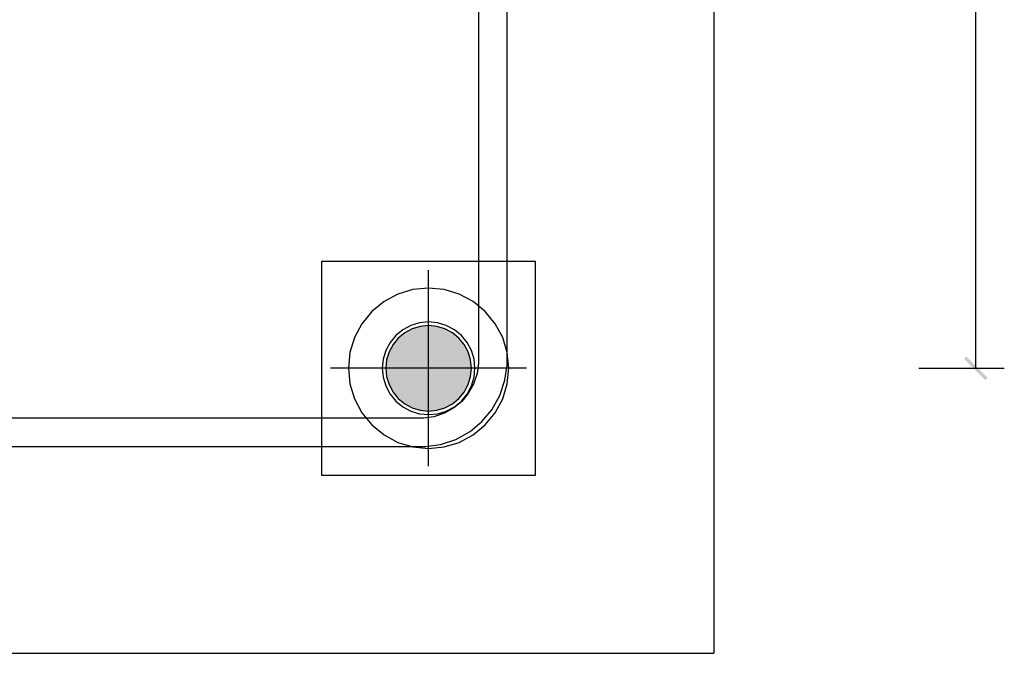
# Model space of a CAD drawing. Extents: x 64462 to 126444, y -56085 to -716.
# Tile 11 of 90: x 91711 to 91987, y -21442 to -21264. Entities that reach past the tile are written whole.
import ezdxf

# ---------------------------------------------------------------- set-up
doc = ezdxf.new("R2010")
doc.units = 0
doc.header["$LTSCALE"] = 11.25

msp = doc.modelspace()

# ---------------------------------------------------------------- hatches: boundary and pattern name
at = {"linetype": 'Continuous'}
for color, points in [(1, [(91824.55, -21373.99), (91824.34, -21350.15), (91824.55, -21350.13)]), (1, [(91824.76, -21374.01), (91824.55, -21350.13), (91824.76, -21350.11)]), (1, [(91824.55, -21373.99), (91824.55, -21350.13), (91824.76, -21374.01)]), (1, [(91824.97, -21374.03), (91824.76, -21350.11), (91824.97, -21350.09)]), (1, [(91824.76, -21374.01), (91824.76, -21350.11), (91824.97, -21374.03)]), (1, [(91825.18, -21374.04), (91824.97, -21350.09), (91825.18, -21350.08)]), (1, [(91824.97, -21374.03), (91824.97, -21350.09), (91825.18, -21374.04)]), (1, [(91825.39, -21374.05), (91825.18, -21350.08), (91825.39, -21350.07)]), (1, [(91825.18, -21374.04), (91825.18, -21350.08), (91825.39, -21374.05)]), (1, [(91825.6, -21374.06), (91825.39, -21350.07), (91825.6, -21350.06)]), (1, [(91825.39, -21374.05), (91825.39, -21350.07), (91825.6, -21374.06)]), (1, [(91825.6, -21374.06), (91825.6, -21350.06), (91825.81, -21374.06)]), (1, [(91825.81, -21374.06), (91825.6, -21350.06), (91825.81, -21350.06)]), (1, [(91825.81, -21374.06), (91825.81, -21350.06), (91826.02, -21374.06)]), (1, [(91826.02, -21374.06), (91825.81, -21350.06), (91826.02, -21350.06)]), (1, [(91826.02, -21374.06), (91826.02, -21350.06), (91826.22, -21374.05)]), (1, [(91826.22, -21374.05), (91826.02, -21350.06), (91826.22, -21350.07)]), (1, [(91826.22, -21374.05), (91826.22, -21350.07), (91826.43, -21374.04)]), (1, [(91826.43, -21374.04), (91826.22, -21350.07), (91826.43, -21350.08)]), (1, [(91826.43, -21374.04), (91826.43, -21350.08), (91826.64, -21374.03)]), (1, [(91826.64, -21374.03), (91826.43, -21350.08), (91826.64, -21350.09)]), (1, [(91826.64, -21374.03), (91826.64, -21350.09), (91826.85, -21374.01)]), (1, [(91826.85, -21374.01), (91826.64, -21350.09), (91826.85, -21350.11)]), (1, [(91826.85, -21374.01), (91826.85, -21350.11), (91827.06, -21373.99)]), (1, [(91827.06, -21373.99), (91826.85, -21350.11), (91827.06, -21350.13)]), (1, [(91827.06, -21373.99), (91827.06, -21350.13), (91827.27, -21373.97)]), (1, [(91827.27, -21373.97), (91827.06, -21350.13), (91827.27, -21350.15)]), (1, [(91818.09, -21371.25), (91817.93, -21353), (91818.09, -21352.87)]), (1, [(91818.25, -21371.39), (91818.09, -21352.87), (91818.25, -21352.73)]), (1, [(91818.09, -21371.25), (91818.09, -21352.87), (91818.25, -21371.39)]), (1, [(91818.42, -21371.52), (91818.25, -21352.73), (91818.42, -21352.6)]), (1, [(91818.25, -21371.39), (91818.25, -21352.73), (91818.42, -21371.52)]), (1, [(91818.58, -21371.64), (91818.42, -21352.6), (91818.58, -21352.48)]), (1, [(91818.42, -21371.52), (91818.42, -21352.6), (91818.58, -21371.64)]), (1, [(91818.75, -21371.77), (91818.58, -21352.48), (91818.75, -21352.35)]), (1, [(91818.58, -21371.64), (91818.58, -21352.48), (91818.75, -21371.77)]), (1, [(91818.92, -21371.89), (91818.75, -21352.35), (91818.92, -21352.23)]), (1, [(91818.75, -21371.77), (91818.75, -21352.35), (91818.92, -21371.89)]), (1, [(91819.1, -21372.01), (91818.92, -21352.23), (91819.1, -21352.11)]), (1, [(91818.92, -21371.89), (91818.92, -21352.23), (91819.1, -21372.01)]), (1, [(91819.27, -21372.12), (91819.1, -21352.11), (91819.27, -21352)]), (1, [(91819.1, -21372.01), (91819.1, -21352.11), (91819.27, -21372.12)]), (1, [(91819.45, -21372.24), (91819.27, -21352), (91819.45, -21351.88)]), (1, [(91819.27, -21372.12), (91819.27, -21352), (91819.45, -21372.24)]), (1, [(91819.63, -21372.35), (91819.45, -21351.88), (91819.63, -21351.77)]), (1, [(91819.45, -21372.24), (91819.45, -21351.88), (91819.63, -21372.35)]), (1, [(91819.81, -21372.45), (91819.63, -21351.77), (91819.81, -21351.67)]), (1, [(91819.63, -21372.35), (91819.63, -21351.77), (91819.81, -21372.45)]), (1, [(91819.99, -21372.56), (91819.81, -21351.67), (91819.99, -21351.56)]), (1, [(91819.81, -21372.45), (91819.81, -21351.67), (91819.99, -21372.56)]), (1, [(91820.17, -21372.66), (91819.99, -21351.56), (91820.17, -21351.46)]), (1, [(91819.99, -21372.56), (91819.99, -21351.56), (91820.17, -21372.66)]), (1, [(91820.36, -21372.75), (91820.17, -21351.46), (91820.36, -21351.37)]), (1, [(91820.17, -21372.66), (91820.17, -21351.46), (91820.36, -21372.75)]), (1, [(91820.55, -21372.85), (91820.36, -21351.37), (91820.55, -21351.27)]), (1, [(91820.36, -21372.75), (91820.36, -21351.37), (91820.55, -21372.85)]), (1, [(91820.73, -21372.94), (91820.55, -21351.27), (91820.73, -21351.18)]), (1, [(91820.55, -21372.85), (91820.55, -21351.27), (91820.73, -21372.94)]), (1, [(91820.93, -21373.02), (91820.73, -21351.18), (91820.93, -21351.1)]), (1, [(91820.73, -21372.94), (91820.73, -21351.18), (91820.93, -21373.02)]), (1, [(91821.12, -21373.11), (91820.93, -21351.1), (91821.12, -21351.01)]), (1, [(91820.93, -21373.02), (91820.93, -21351.1), (91821.12, -21373.11)]), (1, [(91821.31, -21373.19), (91821.12, -21351.01), (91821.31, -21350.93)]), (1, [(91821.12, -21373.11), (91821.12, -21351.01), (91821.31, -21373.19)]), (1, [(91821.51, -21373.26), (91821.31, -21350.93), (91821.51, -21350.86)]), (1, [(91821.31, -21373.19), (91821.31, -21350.93), (91821.51, -21373.26)]), (1, [(91821.7, -21373.34), (91821.51, -21350.86), (91821.7, -21350.78)]), (1, [(91821.51, -21373.26), (91821.51, -21350.86), (91821.7, -21373.34)]), (1, [(91821.9, -21373.41), (91821.7, -21350.78), (91821.9, -21350.71)]), (1, [(91821.7, -21373.34), (91821.7, -21350.78), (91821.9, -21373.41)]), (1, [(91822.1, -21373.47), (91821.9, -21350.71), (91822.1, -21350.65)]), (1, [(91821.9, -21373.41), (91821.9, -21350.71), (91822.1, -21373.47)]), (1, [(91822.3, -21373.54), (91822.1, -21350.65), (91822.3, -21350.58)]), (1, [(91822.1, -21373.47), (91822.1, -21350.65), (91822.3, -21373.54)]), (1, [(91822.5, -21373.6), (91822.3, -21350.58), (91822.5, -21350.52)]), (1, [(91822.3, -21373.54), (91822.3, -21350.58), (91822.5, -21373.6)]), (1, [(91822.7, -21373.65), (91822.5, -21350.52), (91822.7, -21350.47)]), (1, [(91822.5, -21373.6), (91822.5, -21350.52), (91822.7, -21373.65)]), (1, [(91822.9, -21373.7), (91822.7, -21350.47), (91822.9, -21350.42)]), (1, [(91822.7, -21373.65), (91822.7, -21350.47), (91822.9, -21373.7)]), (1, [(91823.11, -21373.75), (91822.9, -21350.42), (91823.11, -21350.37)]), (1, [(91822.9, -21373.7), (91822.9, -21350.42), (91823.11, -21373.75)]), (1, [(91823.31, -21373.8), (91823.11, -21350.37), (91823.31, -21350.32)]), (1, [(91823.11, -21373.75), (91823.11, -21350.37), (91823.31, -21373.8)]), (1, [(91823.52, -21373.84), (91823.31, -21350.32), (91823.52, -21350.28)]), (1, [(91823.31, -21373.8), (91823.31, -21350.32), (91823.52, -21373.84)]), (1, [(91823.72, -21373.88), (91823.52, -21350.28), (91823.72, -21350.24)]), (1, [(91823.52, -21373.84), (91823.52, -21350.28), (91823.72, -21373.88)]), (1, [(91823.93, -21373.91), (91823.72, -21350.24), (91823.93, -21350.21)]), (1, [(91823.72, -21373.88), (91823.72, -21350.24), (91823.93, -21373.91)]), (1, [(91824.14, -21373.94), (91823.93, -21350.21), (91824.14, -21350.18)]), (1, [(91823.93, -21373.91), (91823.93, -21350.21), (91824.14, -21373.94)]), (1, [(91824.34, -21373.97), (91824.14, -21350.18), (91824.34, -21350.15)]), (1, [(91824.14, -21373.94), (91824.14, -21350.18), (91824.34, -21373.97)]), (1, [(91824.34, -21373.97), (91824.34, -21350.15), (91824.55, -21373.99)]), (1, [(91827.27, -21373.97), (91827.27, -21350.15), (91827.48, -21373.94)]), (1, [(91827.48, -21373.94), (91827.27, -21350.15), (91827.48, -21350.18)]), (1, [(91827.48, -21373.94), (91827.48, -21350.18), (91827.68, -21373.91)]), (1, [(91827.68, -21373.91), (91827.48, -21350.18), (91827.68, -21350.21)]), (1, [(91827.68, -21373.91), (91827.68, -21350.21), (91827.89, -21373.88)]), (1, [(91827.89, -21373.88), (91827.68, -21350.21), (91827.89, -21350.24)]), (1, [(91827.89, -21373.88), (91827.89, -21350.24), (91828.1, -21373.84)]), (1, [(91828.1, -21373.84), (91827.89, -21350.24), (91828.1, -21350.28)]), (1, [(91828.1, -21373.84), (91828.1, -21350.28), (91828.3, -21373.8)]), (1, [(91828.3, -21373.8), (91828.1, -21350.28), (91828.3, -21350.32)]), (1, [(91828.3, -21373.8), (91828.3, -21350.32), (91828.51, -21373.75)]), (1, [(91828.51, -21373.75), (91828.3, -21350.32), (91828.51, -21350.37)]), (1, [(91828.51, -21373.75), (91828.51, -21350.37), (91828.71, -21373.7)]), (1, [(91828.71, -21373.7), (91828.51, -21350.37), (91828.71, -21350.42)]), (1, [(91828.71, -21373.7), (91828.71, -21350.42), (91828.91, -21373.65)]), (1, [(91828.91, -21373.65), (91828.71, -21350.42), (91828.91, -21350.47)]), (1, [(91828.91, -21373.65), (91828.91, -21350.47), (91829.11, -21373.6)]), (1, [(91829.11, -21373.6), (91828.91, -21350.47), (91829.11, -21350.52)]), (1, [(91829.11, -21373.6), (91829.11, -21350.52), (91829.31, -21373.54)]), (1, [(91829.31, -21373.54), (91829.11, -21350.52), (91829.31, -21350.58)]), (1, [(91829.31, -21373.54), (91829.31, -21350.58), (91829.51, -21373.47)]), (1, [(91829.51, -21373.47), (91829.31, -21350.58), (91829.51, -21350.65)]), (1, [(91829.51, -21373.47), (91829.51, -21350.65), (91829.71, -21373.41)]), (1, [(91829.71, -21373.41), (91829.51, -21350.65), (91829.71, -21350.71)]), (1, [(91829.71, -21373.41), (91829.71, -21350.71), (91829.91, -21373.34)]), (1, [(91829.91, -21373.34), (91829.71, -21350.71), (91829.91, -21350.78)]), (1, [(91829.91, -21373.34), (91829.91, -21350.78), (91830.11, -21373.26)]), (1, [(91830.11, -21373.26), (91829.91, -21350.78), (91830.11, -21350.86)]), (1, [(91830.11, -21373.26), (91830.11, -21350.86), (91830.3, -21373.19)]), (1, [(91830.3, -21373.19), (91830.11, -21350.86), (91830.3, -21350.93)]), (1, [(91830.3, -21373.19), (91830.3, -21350.93), (91830.49, -21373.11)]), (1, [(91830.49, -21373.11), (91830.3, -21350.93), (91830.49, -21351.01)]), (1, [(91830.49, -21373.11), (91830.49, -21351.01), (91830.69, -21373.02)]), (1, [(91830.69, -21373.02), (91830.49, -21351.01), (91830.69, -21351.1)]), (1, [(91830.69, -21373.02), (91830.69, -21351.1), (91830.88, -21372.94)]), (1, [(91830.88, -21372.94), (91830.69, -21351.1), (91830.88, -21351.18)]), (1, [(91830.88, -21372.94), (91830.88, -21351.18), (91831.07, -21372.85)]), (1, [(91831.07, -21372.85), (91830.88, -21351.18), (91831.07, -21351.27)]), (1, [(91831.07, -21372.85), (91831.07, -21351.27), (91831.25, -21372.75)]), (1, [(91831.25, -21372.75), (91831.07, -21351.27), (91831.25, -21351.37)]), (1, [(91831.25, -21372.75), (91831.25, -21351.37), (91831.44, -21372.66)]), (1, [(91831.44, -21372.66), (91831.25, -21351.37), (91831.44, -21351.46)]), (1, [(91831.44, -21372.66), (91831.44, -21351.46), (91831.62, -21372.56)]), (1, [(91831.62, -21372.56), (91831.44, -21351.46), (91831.62, -21351.56)]), (1, [(91831.62, -21372.56), (91831.62, -21351.56), (91831.81, -21372.45)]), (1, [(91831.81, -21372.45), (91831.62, -21351.56), (91831.81, -21351.67)]), (1, [(91831.81, -21372.45), (91831.81, -21351.67), (91831.99, -21372.35)]), (1, [(91831.99, -21372.35), (91831.81, -21351.67), (91831.99, -21351.77)]), (1, [(91831.99, -21372.35), (91831.99, -21351.77), (91832.17, -21372.24)]), (1, [(91832.17, -21372.24), (91831.99, -21351.77), (91832.17, -21351.88)]), (1, [(91832.17, -21372.24), (91832.17, -21351.88), (91832.34, -21372.12)]), (1, [(91832.34, -21372.12), (91832.17, -21351.88), (91832.34, -21352)]), (1, [(91832.34, -21372.12), (91832.34, -21352), (91832.52, -21372.01)]), (1, [(91832.52, -21372.01), (91832.34, -21352), (91832.52, -21352.11)]), (1, [(91832.52, -21372.01), (91832.52, -21352.11), (91832.69, -21371.89)]), (1, [(91832.69, -21371.89), (91832.52, -21352.11), (91832.69, -21352.23)]), (1, [(91832.69, -21371.89), (91832.69, -21352.23), (91832.86, -21371.77)]), (1, [(91832.86, -21371.77), (91832.69, -21352.23), (91832.86, -21352.35)]), (1, [(91832.86, -21371.77), (91832.86, -21352.35), (91833.03, -21371.64)]), (1, [(91833.03, -21371.64), (91832.86, -21352.35), (91833.03, -21352.48)]), (1, [(91833.03, -21371.64), (91833.03, -21352.48), (91833.19, -21371.52)]), (1, [(91833.19, -21371.52), (91833.03, -21352.48), (91833.19, -21352.6)]), (1, [(91833.19, -21371.52), (91833.19, -21352.6), (91833.36, -21371.39)]), (1, [(91833.36, -21371.39), (91833.19, -21352.6), (91833.36, -21352.73)]), (1, [(91833.36, -21371.39), (91833.36, -21352.73), (91833.52, -21371.25)]), (1, [(91833.52, -21371.25), (91833.36, -21352.73), (91833.52, -21352.87)]), (1, [(91833.52, -21371.25), (91833.52, -21352.87), (91833.68, -21371.12)]), (1, [(91833.68, -21371.12), (91833.52, -21352.87), (91833.68, -21353)]), (1, [(91815.74, -21368.6), (91815.63, -21355.7), (91815.74, -21355.52)]), (1, [(91815.86, -21368.77), (91815.74, -21355.52), (91815.86, -21355.35)]), (1, [(91815.74, -21368.6), (91815.74, -21355.52), (91815.86, -21368.77)]), (1, [(91815.98, -21368.94), (91815.86, -21355.35), (91815.98, -21355.18)]), (1, [(91815.86, -21368.77), (91815.86, -21355.35), (91815.98, -21368.94)]), (1, [(91816.1, -21369.11), (91815.98, -21355.18), (91816.1, -21355.01)]), (1, [(91815.98, -21368.94), (91815.98, -21355.18), (91816.1, -21369.11)]), (1, [(91816.22, -21369.28), (91816.1, -21355.01), (91816.22, -21354.84)]), (1, [(91816.1, -21369.11), (91816.1, -21355.01), (91816.22, -21369.28)]), (1, [(91816.35, -21369.45), (91816.22, -21354.84), (91816.35, -21354.67)]), (1, [(91816.22, -21369.28), (91816.22, -21354.84), (91816.35, -21369.45)]), (1, [(91816.48, -21369.61), (91816.35, -21354.67), (91816.48, -21354.51)]), (1, [(91816.35, -21369.45), (91816.35, -21354.67), (91816.48, -21369.61)]), (1, [(91816.61, -21369.77), (91816.48, -21354.51), (91816.61, -21354.35)]), (1, [(91816.48, -21369.61), (91816.48, -21354.51), (91816.61, -21369.77)]), (1, [(91816.75, -21369.93), (91816.61, -21354.35), (91816.75, -21354.19)]), (1, [(91816.61, -21369.77), (91816.61, -21354.35), (91816.75, -21369.93)]), (1, [(91816.89, -21370.09), (91816.75, -21354.19), (91816.89, -21354.03)]), (1, [(91816.75, -21369.93), (91816.75, -21354.19), (91816.89, -21370.09)]), (1, [(91817.03, -21370.24), (91816.89, -21354.03), (91817.03, -21353.88)]), (1, [(91816.89, -21370.09), (91816.89, -21354.03), (91817.03, -21370.24)]), (1, [(91817.17, -21370.4), (91817.03, -21353.88), (91817.17, -21353.72)]), (1, [(91817.03, -21370.24), (91817.03, -21353.88), (91817.17, -21370.4)]), (1, [(91817.32, -21370.55), (91817.17, -21353.72), (91817.32, -21353.57)]), (1, [(91817.17, -21370.4), (91817.17, -21353.72), (91817.32, -21370.55)]), (1, [(91817.47, -21370.69), (91817.32, -21353.57), (91817.47, -21353.43)]), (1, [(91817.32, -21370.55), (91817.32, -21353.57), (91817.47, -21370.69)]), (1, [(91817.62, -21370.84), (91817.47, -21353.43), (91817.62, -21353.28)]), (1, [(91817.47, -21370.69), (91817.47, -21353.43), (91817.62, -21370.84)]), (1, [(91817.78, -21370.98), (91817.62, -21353.28), (91817.78, -21353.14)]), (1, [(91817.62, -21370.84), (91817.62, -21353.28), (91817.78, -21370.98)]), (1, [(91817.93, -21371.12), (91817.78, -21353.14), (91817.93, -21353)]), (1, [(91817.78, -21370.98), (91817.78, -21353.14), (91817.93, -21371.12)]), (1, [(91817.93, -21371.12), (91817.93, -21353), (91818.09, -21371.25)]), (1, [(91833.68, -21371.12), (91833.68, -21353), (91833.84, -21370.98)]), (1, [(91833.84, -21370.98), (91833.68, -21353), (91833.84, -21353.14)]), (1, [(91833.84, -21370.98), (91833.84, -21353.14), (91833.99, -21370.84)]), (1, [(91833.99, -21370.84), (91833.84, -21353.14), (91833.99, -21353.28)]), (1, [(91833.99, -21370.84), (91833.99, -21353.28), (91834.14, -21370.69)]), (1, [(91834.14, -21370.69), (91833.99, -21353.28), (91834.14, -21353.43)]), (1, [(91834.14, -21370.69), (91834.14, -21353.43), (91834.29, -21370.55)]), (1, [(91834.29, -21370.55), (91834.14, -21353.43), (91834.29, -21353.57)]), (1, [(91834.29, -21370.55), (91834.29, -21353.57), (91834.44, -21370.4)]), (1, [(91834.44, -21370.4), (91834.29, -21353.57), (91834.44, -21353.72)]), (1, [(91834.44, -21370.4), (91834.44, -21353.72), (91834.58, -21370.24)]), (1, [(91834.58, -21370.24), (91834.44, -21353.72), (91834.58, -21353.88)]), (1, [(91834.58, -21370.24), (91834.58, -21353.88), (91834.72, -21370.09)]), (1, [(91834.72, -21370.09), (91834.58, -21353.88), (91834.72, -21354.03)]), (1, [(91834.72, -21370.09), (91834.72, -21354.03), (91834.86, -21369.93)]), (1, [(91834.86, -21369.93), (91834.72, -21354.03), (91834.86, -21354.19)]), (1, [(91834.86, -21369.93), (91834.86, -21354.19), (91835, -21369.77)]), (1, [(91835, -21369.77), (91834.86, -21354.19), (91835, -21354.35)]), (1, [(91835, -21369.77), (91835, -21354.35), (91835.13, -21369.61)]), (1, [(91835.13, -21369.61), (91835, -21354.35), (91835.13, -21354.51)]), (1, [(91835.13, -21369.61), (91835.13, -21354.51), (91835.26, -21369.45)]), (1, [(91835.26, -21369.45), (91835.13, -21354.51), (91835.26, -21354.67)]), (1, [(91835.26, -21369.45), (91835.26, -21354.67), (91835.39, -21369.28)]), (1, [(91835.39, -21369.28), (91835.26, -21354.67), (91835.39, -21354.84)]), (1, [(91835.39, -21369.28), (91835.39, -21354.84), (91835.51, -21369.11)]), (1, [(91835.51, -21369.11), (91835.39, -21354.84), (91835.51, -21355.01)]), (1, [(91835.51, -21369.11), (91835.51, -21355.01), (91835.64, -21368.94)]), (1, [(91835.64, -21368.94), (91835.51, -21355.01), (91835.64, -21355.18)]), (1, [(91835.64, -21368.94), (91835.64, -21355.18), (91835.75, -21368.77)]), (1, [(91835.75, -21368.77), (91835.64, -21355.18), (91835.75, -21355.35)]), (1, [(91835.75, -21368.77), (91835.75, -21355.35), (91835.87, -21368.6)]), (1, [(91835.87, -21368.6), (91835.75, -21355.35), (91835.87, -21355.52)]), (1, [(91835.87, -21368.6), (91835.87, -21355.52), (91835.98, -21368.42)]), (1, [(91835.98, -21368.42), (91835.87, -21355.52), (91835.98, -21355.7)]), (1, [(91814.39, -21365.77), (91814.33, -21358.55), (91814.39, -21358.35)]), (1, [(91814.46, -21365.97), (91814.39, -21358.35), (91814.46, -21358.15)]), (1, [(91814.39, -21365.77), (91814.39, -21358.35), (91814.46, -21365.97)]), (1, [(91814.53, -21366.16), (91814.46, -21358.15), (91814.53, -21357.96)]), (1, [(91814.46, -21365.97), (91814.46, -21358.15), (91814.53, -21366.16)]), (1, [(91814.6, -21366.36), (91814.53, -21357.96), (91814.6, -21357.76)]), (1, [(91814.53, -21366.16), (91814.53, -21357.96), (91814.6, -21366.36)]), (1, [(91814.68, -21366.56), (91814.6, -21357.76), (91814.68, -21357.56)]), (1, [(91814.6, -21366.36), (91814.6, -21357.76), (91814.68, -21366.56)]), (1, [(91814.76, -21366.75), (91814.68, -21357.56), (91814.76, -21357.37)]), (1, [(91814.68, -21366.56), (91814.68, -21357.56), (91814.76, -21366.75)]), (1, [(91814.84, -21366.94), (91814.76, -21357.37), (91814.84, -21357.18)]), (1, [(91814.76, -21366.75), (91814.76, -21357.37), (91814.84, -21366.94)]), (1, [(91814.93, -21367.13), (91814.84, -21357.18), (91814.93, -21356.99)]), (1, [(91814.84, -21366.94), (91814.84, -21357.18), (91814.93, -21367.13)]), (1, [(91815.02, -21367.32), (91814.93, -21356.99), (91815.02, -21356.8)]), (1, [(91814.93, -21367.13), (91814.93, -21356.99), (91815.02, -21367.32)]), (1, [(91815.11, -21367.51), (91815.02, -21356.8), (91815.11, -21356.61)]), (1, [(91815.02, -21367.32), (91815.02, -21356.8), (91815.11, -21367.51)]), (1, [(91815.21, -21367.69), (91815.11, -21356.61), (91815.21, -21356.43)]), (1, [(91815.11, -21367.51), (91815.11, -21356.61), (91815.21, -21367.69)]), (1, [(91815.31, -21367.88), (91815.21, -21356.43), (91815.31, -21356.24)]), (1, [(91815.21, -21367.69), (91815.21, -21356.43), (91815.31, -21367.88)]), (1, [(91815.41, -21368.06), (91815.31, -21356.24), (91815.41, -21356.06)]), (1, [(91815.31, -21367.88), (91815.31, -21356.24), (91815.41, -21368.06)]), (1, [(91815.52, -21368.24), (91815.41, -21356.06), (91815.52, -21355.88)]), (1, [(91815.41, -21368.06), (91815.41, -21356.06), (91815.52, -21368.24)]), (1, [(91815.63, -21368.42), (91815.52, -21355.88), (91815.63, -21355.7)]), (1, [(91815.52, -21368.24), (91815.52, -21355.88), (91815.63, -21368.42)]), (1, [(91815.63, -21368.42), (91815.63, -21355.7), (91815.74, -21368.6)]), (1, [(91835.98, -21368.42), (91835.98, -21355.7), (91836.09, -21368.24)]), (1, [(91836.09, -21368.24), (91835.98, -21355.7), (91836.09, -21355.88)]), (1, [(91836.09, -21368.24), (91836.09, -21355.88), (91836.2, -21368.06)]), (1, [(91836.2, -21368.06), (91836.09, -21355.88), (91836.2, -21356.06)]), (1, [(91836.2, -21368.06), (91836.2, -21356.06), (91836.3, -21367.88)]), (1, [(91836.3, -21367.88), (91836.2, -21356.06), (91836.3, -21356.24)]), (1, [(91836.3, -21367.88), (91836.3, -21356.24), (91836.4, -21367.69)]), (1, [(91836.4, -21367.69), (91836.3, -21356.24), (91836.4, -21356.43)]), (1, [(91836.4, -21367.69), (91836.4, -21356.43), (91836.5, -21367.51)]), (1, [(91836.5, -21367.51), (91836.4, -21356.43), (91836.5, -21356.61)]), (1, [(91836.5, -21367.51), (91836.5, -21356.61), (91836.59, -21367.32)]), (1, [(91836.59, -21367.32), (91836.5, -21356.61), (91836.59, -21356.8)]), (1, [(91836.59, -21367.32), (91836.59, -21356.8), (91836.68, -21367.13)]), (1, [(91836.68, -21367.13), (91836.59, -21356.8), (91836.68, -21356.99)]), (1, [(91836.68, -21367.13), (91836.68, -21356.99), (91836.77, -21366.94)]), (1, [(91836.77, -21366.94), (91836.68, -21356.99), (91836.77, -21357.18)]), (1, [(91836.77, -21366.94), (91836.77, -21357.18), (91836.85, -21366.75)]), (1, [(91836.85, -21366.75), (91836.77, -21357.18), (91836.85, -21357.37)]), (1, [(91836.85, -21366.75), (91836.85, -21357.37), (91836.93, -21366.56)]), (1, [(91836.93, -21366.56), (91836.85, -21357.37), (91836.93, -21357.56)]), (1, [(91836.93, -21366.56), (91836.93, -21357.56), (91837.01, -21366.36)]), (1, [(91837.01, -21366.36), (91836.93, -21357.56), (91837.01, -21357.76)]), (1, [(91837.01, -21366.36), (91837.01, -21357.76), (91837.08, -21366.16)]), (1, [(91837.08, -21366.16), (91837.01, -21357.76), (91837.08, -21357.96)]), (1, [(91837.08, -21366.16), (91837.08, -21357.96), (91837.15, -21365.97)]), (1, [(91837.15, -21365.97), (91837.08, -21357.96), (91837.15, -21358.15)]), (1, [(91837.15, -21365.97), (91837.15, -21358.15), (91837.22, -21365.77)]), (1, [(91837.22, -21365.77), (91837.15, -21358.15), (91837.22, -21358.35)]), (1, [(91837.22, -21365.77), (91837.22, -21358.35), (91837.28, -21365.57)]), (1, [(91837.28, -21365.57), (91837.22, -21358.35), (91837.28, -21358.55)]), (1, [(91813.85, -21363.11), (91813.84, -21361.22), (91813.85, -21361.01)]), (1, [(91813.87, -21363.31), (91813.85, -21361.01), (91813.87, -21360.81)]), (1, [(91813.85, -21363.11), (91813.85, -21361.01), (91813.87, -21363.31)]), (1, [(91813.9, -21363.52), (91813.87, -21360.81), (91813.9, -21360.6)]), (1, [(91813.87, -21363.31), (91813.87, -21360.81), (91813.9, -21363.52)]), (1, [(91813.92, -21363.73), (91813.9, -21360.6), (91813.92, -21360.39)]), (1, [(91813.9, -21363.52), (91813.9, -21360.6), (91813.92, -21363.73)]), (1, [(91813.95, -21363.94), (91813.92, -21360.39), (91813.95, -21360.18)]), (1, [(91813.92, -21363.73), (91813.92, -21360.39), (91813.95, -21363.94)]), (1, [(91813.99, -21364.14), (91813.95, -21360.18), (91813.99, -21359.98)]), (1, [(91813.95, -21363.94), (91813.95, -21360.18), (91813.99, -21364.14)]), (1, [(91814.03, -21364.35), (91813.99, -21359.98), (91814.03, -21359.77)]), (1, [(91813.99, -21364.14), (91813.99, -21359.98), (91814.03, -21364.35)]), (1, [(91814.07, -21364.55), (91814.03, -21359.77), (91814.07, -21359.56)]), (1, [(91814.03, -21364.35), (91814.03, -21359.77), (91814.07, -21364.55)]), (1, [(91814.11, -21364.76), (91814.07, -21359.56), (91814.11, -21359.36)]), (1, [(91814.07, -21364.55), (91814.07, -21359.56), (91814.11, -21364.76)]), (1, [(91814.16, -21364.96), (91814.11, -21359.36), (91814.16, -21359.16)]), (1, [(91814.11, -21364.76), (91814.11, -21359.36), (91814.16, -21364.96)]), (1, [(91814.22, -21365.17), (91814.16, -21359.16), (91814.22, -21358.95)]), (1, [(91814.16, -21364.96), (91814.16, -21359.16), (91814.22, -21365.17)]), (1, [(91814.27, -21365.37), (91814.22, -21358.95), (91814.27, -21358.75)]), (1, [(91814.22, -21365.17), (91814.22, -21358.95), (91814.27, -21365.37)]), (1, [(91814.33, -21365.57), (91814.27, -21358.75), (91814.33, -21358.55)]), (1, [(91814.27, -21365.37), (91814.27, -21358.75), (91814.33, -21365.57)]), (1, [(91814.33, -21365.57), (91814.33, -21358.55), (91814.39, -21365.77)]), (1, [(91837.28, -21365.57), (91837.28, -21358.55), (91837.34, -21365.37)]), (1, [(91837.34, -21365.37), (91837.28, -21358.55), (91837.34, -21358.75)]), (1, [(91837.34, -21365.37), (91837.34, -21358.75), (91837.4, -21365.17)]), (1, [(91837.4, -21365.17), (91837.34, -21358.75), (91837.4, -21358.95)]), (1, [(91837.4, -21365.17), (91837.4, -21358.95), (91837.45, -21364.96)]), (1, [(91837.45, -21364.96), (91837.4, -21358.95), (91837.45, -21359.16)]), (1, [(91837.45, -21364.96), (91837.45, -21359.16), (91837.5, -21364.76)]), (1, [(91837.5, -21364.76), (91837.45, -21359.16), (91837.5, -21359.36)]), (1, [(91837.5, -21364.76), (91837.5, -21359.36), (91837.54, -21364.55)]), (1, [(91837.54, -21364.55), (91837.5, -21359.36), (91837.54, -21359.56)]), (1, [(91837.54, -21364.55), (91837.54, -21359.56), (91837.59, -21364.35)]), (1, [(91837.59, -21364.35), (91837.54, -21359.56), (91837.59, -21359.77)]), (1, [(91837.59, -21364.35), (91837.59, -21359.77), (91837.62, -21364.14)]), (1, [(91837.62, -21364.14), (91837.59, -21359.77), (91837.62, -21359.98)]), (1, [(91837.62, -21364.14), (91837.62, -21359.98), (91837.66, -21363.94)]), (1, [(91837.66, -21363.94), (91837.62, -21359.98), (91837.66, -21360.18)]), (1, [(91837.66, -21363.94), (91837.66, -21360.18), (91837.69, -21363.73)]), (1, [(91837.69, -21363.73), (91837.66, -21360.18), (91837.69, -21360.39)]), (1, [(91837.69, -21363.73), (91837.69, -21360.39), (91837.72, -21363.52)]), (1, [(91837.72, -21363.52), (91837.69, -21360.39), (91837.72, -21360.6)]), (1, [(91837.72, -21363.52), (91837.72, -21360.6), (91837.74, -21363.31)]), (1, [(91837.74, -21363.31), (91837.72, -21360.6), (91837.74, -21360.81)]), (1, [(91837.74, -21363.31), (91837.74, -21360.81), (91837.76, -21363.11)]), (1, [(91837.76, -21363.11), (91837.74, -21360.81), (91837.76, -21361.01)]), (1, [(91837.76, -21363.11), (91837.76, -21361.01), (91837.78, -21362.9)]), (1, [(91837.78, -21362.9), (91837.76, -21361.01), (91837.78, -21361.22)]), (4, [(91975.99, -21359.38), (91976.62, -21358.74), (91982.62, -21364.74)]), (4, [(91975.99, -21359.38), (91982.62, -21364.74), (91981.99, -21365.38)]), (1, [(91813.82, -21362.69), (91813.81, -21361.64), (91813.82, -21361.43)]), (1, [(91813.81, -21362.48), (91813.81, -21361.85), (91813.81, -21361.64)]), (1, [(91813.81, -21362.48), (91813.81, -21361.64), (91813.82, -21362.69)]), (1, [(91813.81, -21362.27), (91813.81, -21362.06), (91813.81, -21361.85)]), (1, [(91813.81, -21362.27), (91813.81, -21361.85), (91813.81, -21362.48)]), (1, [(91813.84, -21362.9), (91813.82, -21361.43), (91813.84, -21361.22)]), (1, [(91813.82, -21362.69), (91813.82, -21361.43), (91813.84, -21362.9)]), (1, [(91813.84, -21362.9), (91813.84, -21361.22), (91813.85, -21363.11)]), (1, [(91837.78, -21362.9), (91837.78, -21361.22), (91837.79, -21362.69)]), (1, [(91837.79, -21362.69), (91837.78, -21361.22), (91837.79, -21361.43)]), (1, [(91837.79, -21362.69), (91837.79, -21361.43), (91837.8, -21362.48)]), (1, [(91837.8, -21362.48), (91837.79, -21361.43), (91837.8, -21361.64)]), (1, [(91837.8, -21362.48), (91837.8, -21361.64), (91837.8, -21362.27)]), (1, [(91837.8, -21362.27), (91837.8, -21361.64), (91837.8, -21361.85)]), (1, [(91837.8, -21362.27), (91837.8, -21361.85), (91837.81, -21362.06)])]:
    msp.add_hatch(color=color, dxfattribs=at).paths.add_polyline_path(points)

# ---------------------------------------------------------------- linework, layer by layer
at = {"color": 7, "linetype": 'Continuous'}
for p, q in [((91905.81, -21042.06), (91905.81, -21442.06)), ((91795.81, -21332.06), (91795.81, -21392.06)), ((91855.81, -21332.06), (91795.81, -21332.06)), ((91855.81, -21392.06), (91855.81, -21332.06)), ((91825.81, -21389.57), (91825.81, -21334.57)), ((91817.2, -21341.27), (91813.31, -21343.35)), ((91821.42, -21339.99), (91817.2, -21341.27)), ((91825.81, -21339.56), (91821.42, -21339.99)), ((91830.2, -21339.99), (91825.81, -21339.56)), ((91834.42, -21341.27), (91830.2, -21339.99)), ((91838.31, -21343.35), (91834.42, -21341.27)), ((91813.31, -21343.35), (91809.9, -21346.15)), ((91825.81, -21380.06), (91825.81, -21344.06)), ((91841.72, -21346.15), (91838.31, -21343.35)), ((91809.9, -21346.15), (91807.1, -21349.56)), ((91844.51, -21349.56), (91841.72, -21346.15)), ((91807.1, -21349.56), (91805.02, -21353.45)), ((91820.83, -21350.05), (91818.58, -21351.25)), ((91823.27, -21349.31), (91820.83, -21350.05)), ((91825.81, -21349.06), (91823.27, -21349.31)), ((91825.81, -21350.06), (91823.47, -21350.29)), ((91828.34, -21349.31), (91825.81, -21349.06)), ((91828.15, -21350.29), (91825.81, -21350.06)), ((91830.78, -21350.05), (91828.34, -21349.31)), ((91833.03, -21351.25), (91830.78, -21350.05)), ((91846.59, -21353.45), (91844.51, -21349.56)), ((91816.61, -21352.87), (91815, -21354.84)), ((91818.58, -21351.25), (91816.61, -21352.87)), ((91819.14, -21352.08), (91817.32, -21353.57)), ((91821.21, -21350.97), (91819.14, -21352.08)), ((91823.47, -21350.29), (91821.21, -21350.97)), ((91830.4, -21350.97), (91828.15, -21350.29)), ((91832.47, -21352.08), (91830.4, -21350.97)), ((91834.29, -21353.57), (91832.47, -21352.08)), ((91835, -21352.87), (91833.03, -21351.25)), ((91836.62, -21354.84), (91835, -21352.87)), ((91805.02, -21353.45), (91803.74, -21357.67)), ((91815, -21354.84), (91813.8, -21357.09)), ((91815.83, -21355.39), (91814.72, -21357.47)), ((91817.32, -21353.57), (91815.83, -21355.39)), ((91835.78, -21355.39), (91834.29, -21353.57)), ((91836.89, -21357.47), (91835.78, -21355.39)), ((91837.82, -21357.09), (91836.62, -21354.84)), ((91847.87, -21357.67), (91846.59, -21353.45)), ((91803.74, -21357.67), (91803.31, -21362.06)), ((91813.8, -21357.09), (91813.06, -21359.52)), ((91814.72, -21357.47), (91814.04, -21359.72)), ((91837.58, -21359.72), (91836.89, -21357.47)), ((91838.56, -21359.52), (91837.82, -21357.09)), ((91848.31, -21362.06), (91847.87, -21357.67)), ((91813.06, -21359.52), (91812.81, -21362.06)), ((91814.04, -21359.72), (91813.81, -21362.06)), ((91837.81, -21362.06), (91837.58, -21359.72)), ((91838.81, -21362.06), (91838.56, -21359.52)), ((91853.31, -21362.07), (91798.31, -21362.07)), ((91803.31, -21362.06), (91803.74, -21366.45)), ((91843.81, -21362.06), (91807.81, -21362.06)), ((91812.81, -21362.06), (91813.06, -21364.6)), ((91813.81, -21362.06), (91814.04, -21364.4)), ((91837.58, -21364.4), (91837.81, -21362.06)), ((91838.56, -21364.6), (91838.81, -21362.06)), ((91847.87, -21366.45), (91848.31, -21362.06)), ((91803.74, -21366.45), (91805.02, -21370.67)), ((91813.06, -21364.6), (91813.8, -21367.03)), ((91814.04, -21364.4), (91814.72, -21366.65)), ((91814.72, -21366.65), (91815.83, -21368.73)), ((91835.78, -21368.73), (91836.89, -21366.65)), ((91836.89, -21366.65), (91837.58, -21364.4)), ((91837.82, -21367.03), (91838.56, -21364.6)), ((91846.59, -21370.67), (91847.87, -21366.45)), ((91813.8, -21367.03), (91815, -21369.28)), ((91815, -21369.28), (91816.61, -21371.25)), ((91815.83, -21368.73), (91817.32, -21370.55)), ((91834.29, -21370.55), (91835.78, -21368.73)), ((91835, -21371.25), (91836.62, -21369.28)), ((91836.62, -21369.28), (91837.82, -21367.03)), ((91805.02, -21370.67), (91807.1, -21374.56)), ((91816.61, -21371.25), (91818.58, -21372.87)), ((91817.32, -21370.55), (91819.14, -21372.04)), ((91819.14, -21372.04), (91821.21, -21373.15)), ((91830.4, -21373.15), (91832.47, -21372.04)), ((91832.47, -21372.04), (91834.29, -21370.55)), ((91833.03, -21372.87), (91835, -21371.25)), ((91844.51, -21374.56), (91846.59, -21370.67)), ((91807.1, -21374.56), (91809.9, -21377.97)), ((91818.58, -21372.87), (91820.83, -21374.07)), ((91820.83, -21374.07), (91823.27, -21374.81)), ((91821.21, -21373.15), (91823.47, -21373.83)), ((91823.27, -21374.81), (91825.81, -21375.06)), ((91823.47, -21373.83), (91825.81, -21374.06)), ((91825.81, -21374.06), (91828.15, -21373.83)), ((91825.81, -21375.06), (91828.34, -21374.81)), ((91828.15, -21373.83), (91830.4, -21373.15)), ((91828.34, -21374.81), (91830.78, -21374.07)), ((91830.78, -21374.07), (91833.03, -21372.87)), ((91841.72, -21377.97), (91844.51, -21374.56)), ((91809.9, -21377.97), (91813.31, -21380.77)), ((91838.31, -21380.77), (91841.72, -21377.97)), ((91813.31, -21380.77), (91817.2, -21382.85)), ((91817.2, -21382.85), (91821.42, -21384.13)), ((91830.2, -21384.13), (91834.42, -21382.85)), ((91834.42, -21382.85), (91838.31, -21380.77)), ((91821.42, -21384.13), (91825.81, -21384.56)), ((91825.81, -21384.56), (91830.2, -21384.13)), ((91795.81, -21392.06), (91855.81, -21392.06)), ((91505.81, -21442.06), (91905.81, -21442.06))]:
    msp.add_line(p, q, dxfattribs=at)
at = {"color": 1, "linetype": 'Continuous'}
for p, q in [((91839.81, -21123.47), (91839.81, -21360.65)), ((91847.81, -21361.21), (91847.81, -21122.91)), ((91839.81, -21360.65), (91839.4, -21363.56)), ((91839.4, -21363.56), (91838.43, -21366.5)), ((91847.23, -21365.38), (91847.81, -21361.21)), ((91838.43, -21366.5), (91836.93, -21369.18)), ((91845.79, -21369.73), (91847.23, -21365.38)), ((91836.93, -21369.18), (91835.11, -21371.36)), ((91835.11, -21371.36), (91832.93, -21373.18)), ((91843.55, -21373.74), (91845.79, -21369.73)), ((91830.24, -21374.69), (91827.31, -21375.66)), ((91832.93, -21373.18), (91830.24, -21374.69)), ((91840.79, -21377.04), (91843.55, -21373.74)), ((91824.4, -21376.06), (91587.21, -21376.06)), ((91827.31, -21375.66), (91824.4, -21376.06)), ((91837.49, -21379.8), (91840.79, -21377.04)), ((91833.48, -21382.04), (91837.49, -21379.8)), ((91829.13, -21383.48), (91833.48, -21382.04)), ((91586.66, -21384.06), (91824.95, -21384.06)), ((91824.95, -21384.06), (91829.13, -21383.48))]:
    msp.add_line(p, q, dxfattribs=at)
at = {"color": 4, "linetype": 'Continuous'}
for p, q in [((91979.31, -21362.06), (91979.31, -21122.06)), ((91963.31, -21362.06), (91987.31, -21362.06))]:
    msp.add_line(p, q, dxfattribs=at)
at = {"color": 2, "linetype": 'Continuous'}
for p, q in [((91855.81, -21362.06), (91855.81, -21362.06)), ((91905.81, -21442.06), (91905.81, -21442.06))]:
    msp.add_line(p, q, dxfattribs=at)

doc.saveas('drawing.dxf')
